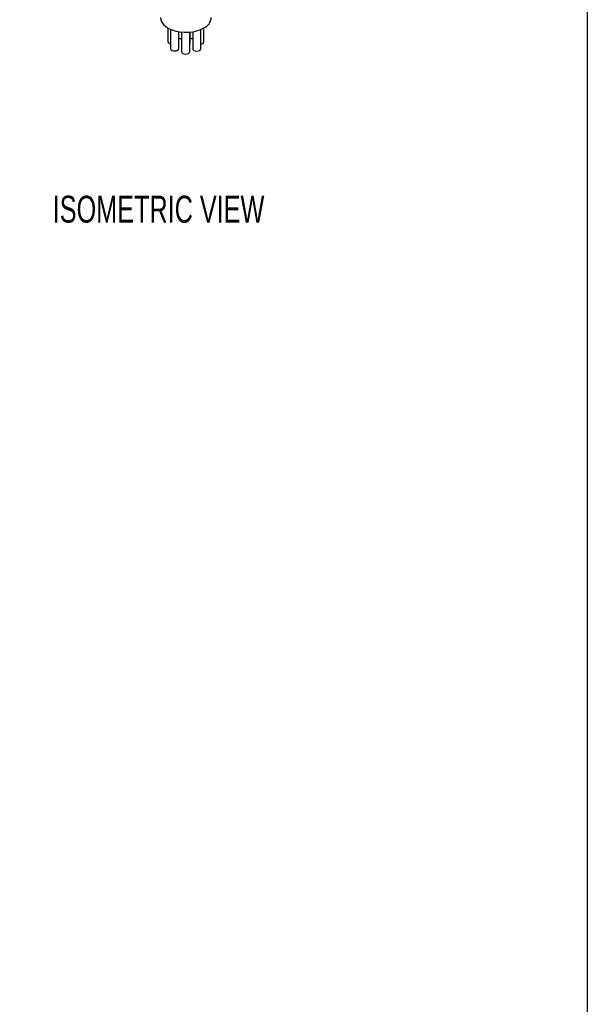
# Model space of a CAD drawing. Header units: millimetres. Extents: x 13 to 546, y 13 to 419.
# Tile 10 of 16: x 457 to 546, y 108 to 262. Entities that reach past the tile are written whole.
import ezdxf

# ---------------------------------------------------------------- set-up
doc = ezdxf.new("R2010")
doc.units = ezdxf.units.MM
doc.header["$LTSCALE"] = 2
doc.layers.add('TEXT', color=140, linetype='Continuous', lineweight=25)
doc.styles.add('SLDTEXTSTYLE0', font='TXT', dxfattribs={"width": 0.7})

msp = doc.modelspace()

# ---------------------------------------------------------------- linework, layer by layer
for p, q in [((480.23, 261.068), (480.23, 258.928)), ((480.639, 260.865), (480.639, 257.841)), ((481.939, 257.841), (481.939, 260.492)), ((482.366, 260.436), (482.366, 257.348)), ((483.666, 257.348), (483.666, 260.432)), ((483.689, 258.63), (483.689, 260.434)), ((484.11, 260.488), (484.11, 257.82)), ((485.41, 257.82), (485.41, 260.853)), ((485.858, 258.902), (485.858, 261.074)), ((483.666, 258.531), (483.689, 258.63))]:
    msp.add_line(p, q)
at = {"flags": 128}
for points in [[(479.039, 262.712), (479.083, 262.371), (479.24, 261.99), (479.506, 261.629), (479.874, 261.3), (480.333, 261.012), (480.87, 260.772), (481.469, 260.589), (482.113, 260.466), (482.784, 260.408), (483.463, 260.416), (484.129, 260.491), (484.763, 260.629), (485.349, 260.827), (485.867, 261.08)], [(480.23, 258.928), (480.279, 258.784), (480.42, 258.662), (480.631, 258.581), (480.639, 258.579)], [(485.41, 258.545), (485.457, 258.555), (485.668, 258.637), (485.809, 258.758), (485.858, 258.902)], [(480.639, 257.841), (480.689, 257.698), (480.83, 257.576), (481.04, 257.494), (481.289, 257.466), (481.538, 257.494), (481.749, 257.576), (481.89, 257.698), (481.939, 257.841), (481.939, 257.841)], [(482.366, 257.348), (482.416, 257.205), (482.556, 257.083), (482.767, 257.002), (483.016, 256.973), (483.265, 257.002), (483.476, 257.083), (483.617, 257.205), (483.666, 257.348), (483.666, 257.348)], [(484.11, 257.82), (484.16, 257.677), (484.3, 257.555), (484.511, 257.474), (484.76, 257.445), (485.009, 257.474), (485.22, 257.555), (485.361, 257.677), (485.41, 257.82), (485.41, 257.82)]]:
    msp.add_lwpolyline(points, dxfattribs=at)
for centre, radius, start, end in [((485.079, 262.882), 1.967, 293.62491, 355.05495), ((482.096, 260.494), 1.08, 261.62924, 284.45777), ((484.021, 260.458), 1.055, 251.66243, 274.85379)]:
    msp.add_arc(centre, radius, start, end)
at = {"layer": 'TEXT'}
msp.add_line((546.1, 419.1), (546.1, 12.7), dxfattribs=at)

# ---------------------------------------------------------------- texts
at = {"layer": 'TEXT', "insert": (478.749, 234.737), "char_height": 4.23333, "attachment_point": 2, "style": 'SLDTEXTSTYLE0'}
msp.add_mtext('ISOMETRIC VIEW', dxfattribs=at)

doc.saveas('drawing.dxf')
